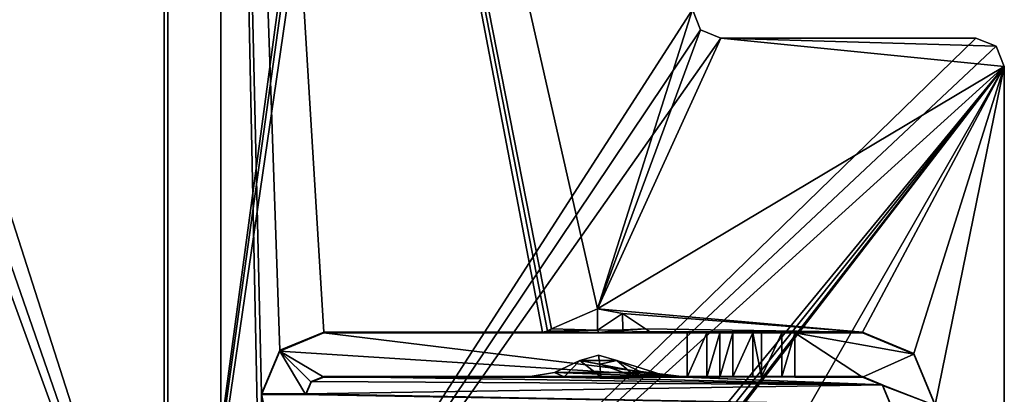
# Model space of a CAD drawing. Header units: millimetres. Extents: x -178 to 178, y -26 to 186.
# Tile 87 of 89: x 148 to 176, y 34 to 45. Entities that reach past the tile are written whole.
import ezdxf

# ---------------------------------------------------------------- set-up
doc = ezdxf.new("R2010")
doc.units = ezdxf.units.MM
doc.header["$LTSCALE"] = 52.148148
for name, color, linetype in [('11', 7, 'CONTINUOUS'), ('15', 7, 'CONTINUOUS'), ('692', 7, 'CONTINUOUS'), ('714', 7, 'CONTINUOUS'), ('715', 7, 'CONTINUOUS'), ('720', 7, 'CONTINUOUS'), ('721', 7, 'CONTINUOUS'), ('723', 7, 'CONTINUOUS'), ('752', 7, 'CONTINUOUS'), ('753', 7, 'CONTINUOUS'), ('754', 7, 'CONTINUOUS'), ('755', 7, 'CONTINUOUS'), ('758', 7, 'CONTINUOUS'), ('759', 7, 'CONTINUOUS'), ('760', 7, 'CONTINUOUS'), ('761', 7, 'CONTINUOUS'), ('762', 7, 'CONTINUOUS'), ('763', 7, 'CONTINUOUS'), ('764', 7, 'CONTINUOUS'), ('765', 7, 'CONTINUOUS'), ('766', 7, 'CONTINUOUS'), ('767', 7, 'CONTINUOUS'), ('771', 7, 'CONTINUOUS'), ('772', 7, 'CONTINUOUS'), ('779', 7, 'CONTINUOUS'), ('780', 7, 'CONTINUOUS'), ('781', 7, 'CONTINUOUS'), ('782', 7, 'CONTINUOUS'), ('783', 7, 'CONTINUOUS'), ('801', 7, 'CONTINUOUS'), ('803', 7, 'CONTINUOUS'), ('804', 7, 'CONTINUOUS'), ('9', 7, 'CONTINUOUS')]:
    doc.layers.add(name, color=color, linetype=linetype)

msp = doc.modelspace()

# ---------------------------------------------------------------- linework, layer by layer
at = {"layer": '11', "linetype": 'CONTINUOUS'}
for points in [[(152, 16.991, -431.006), (152, 84.009, -431.591), (-152, 84.009, -431.591), (152, 16.991, -431.006)], [(152, 16.991, -431.006), (-152, 84.009, -431.591), (-152, 16.991, -431.006), (152, 16.991, -431.006)]]:
    msp.add_3dface(points, dxfattribs=at)
at = {"layer": '15', "linetype": 'CONTINUOUS'}
for points in [[(152, 0, -447), (-152, 0, -447), (152, 84, -447), (152, 0, -447)], [(152, 84, -447), (-152, 0, -447), (-152, 84, -447), (152, 84, -447)]]:
    msp.add_3dface(points, dxfattribs=at)
at = {"layer": '692', "linetype": 'CONTINUOUS'}
for points in [[(152.1, 85.6), (152.1, 21.819), (159, 73), (152.1, 85.6)], [(159, 73), (152.1, 21.819), (159.146, 72.646), (159, 73)], [(159.146, 72.646), (152.1, 21.819), (159.498, 72.5), (159.146, 72.646)], [(152.1, 21.819), (166.9, 44.8), (159.498, 72.5), (152.1, 21.819)], [(167.134, 44.234), (166.9, 44.8), (152.1, 21.819), (167.134, 44.234)], [(167.7, 44), (167.134, 44.234), (152.1, 21.819), (167.7, 44)], [(174.9, 44), (167.7, 44), (152.1, 21.819), (174.9, 44)], [(175.466, 43.766), (174.9, 44), (152.1, 21.819), (175.466, 43.766)], [(175.7, 43.2), (175.466, 43.766), (152.1, 21.819), (175.7, 43.2)], [(175.7, 43.2), (152.1, 21.819), (159.502, 23.5), (175.7, 43.2)], [(152.6, 3), (175.7, 3), (175.7, 43.2), (152.6, 3)], [(152.6, 3), (175.7, 43.2), (159.851, 22.644), (152.6, 3)], [(159.854, 23.354), (175.7, 43.2), (159.502, 23.5), (159.854, 23.354)], [(175.7, 43.2), (160, 23), (159.851, 22.644), (175.7, 43.2)], [(160, 23), (175.7, 43.2), (159.854, 23.354), (160, 23)]]:
    msp.add_3dface(points, dxfattribs=at)
at = {"layer": '714', "linetype": 'CONTINUOUS'}
for points in [[(152.1, 21.819), (152.1, 85.6), (152.1, 85.6, -447), (152.1, 21.819)], [(152.1, 21.819), (152.1, 85.6, -447), (152.1, 21.819, -430.7), (152.1, 21.819)], [(152.1, 85.6, -447), (152.1, 83.2, -447), (152.1, 21.819, -430.7), (152.1, 85.6, -447)], [(152.1, 83.2, -447), (152.1, 21.819, -447), (152.1, 21.819, -430.7), (152.1, 83.2, -447)]]:
    msp.add_3dface(points, dxfattribs=at)
at = {"layer": '715', "linetype": 'CONTINUOUS'}
for points in [[(152.1, 21.819, -447), (152.1, 83.2, -447), (131.5, 22.5, -447), (152.1, 21.819, -447)], [(152.1, 83.2, -447), (131.5, 81.2, -447), (131.5, 22.5, -447), (152.1, 83.2, -447)]]:
    msp.add_3dface(points, dxfattribs=at)
at = {"layer": '720', "linetype": 'CONTINUOUS'}
for points in [[(153.6, 20.5, -447), (153.6, 83.2, -447), (154.75, 27.701, -447), (153.6, 20.5, -447)], [(153.6, 83.2, -447), (166.9, 44.8, -447), (164.228, 36.359, -447), (153.6, 83.2, -447)], [(156.5, 35.695, -447), (153.6, 83.2, -447), (162.668, 35.695, -447), (156.5, 35.695, -447)], [(153.6, 83.2, -447), (156.5, 35.695, -447), (155.266, 35.186, -447), (153.6, 83.2, -447)], [(162.668, 35.695, -447), (153.6, 83.2, -447), (162.813, 35.723, -447), (162.668, 35.695, -447)], [(162.813, 35.723, -447), (153.6, 83.2, -447), (162.922, 35.791, -447), (162.813, 35.723, -447)], [(162.922, 35.791, -447), (153.6, 83.2, -447), (164.228, 36.359, -447), (162.922, 35.791, -447)], [(154.75, 33.955, -447), (153.6, 83.2, -447), (155.266, 35.186, -447), (154.75, 33.955, -447)], [(153.6, 83.2, -447), (154.75, 33.955, -447), (154.75, 27.701, -447), (153.6, 83.2, -447)], [(166.9, 44.8, -447), (167.134, 44.234, -447), (164.228, 36.359, -447), (166.9, 44.8, -447)], [(167.134, 44.234, -447), (167.7, 44, -447), (164.228, 36.359, -447), (167.134, 44.234, -447)], [(167.7, 44, -447), (175.7, 43.2, -447), (164.228, 36.359, -447), (167.7, 44, -447)], [(175.466, 43.766, -447), (175.7, 43.2, -447), (167.7, 44, -447), (175.466, 43.766, -447)], [(174.9, 44, -447), (175.466, 43.766, -447), (167.7, 44, -447), (174.9, 44, -447)], [(164.228, 36.359, -447), (175.7, 43.2, -447), (171.7, 35.695, -447), (164.228, 36.359, -447)], [(171.7, 35.695, -447), (175.7, 43.2, -447), (173.15, 35.095, -447), (171.7, 35.695, -447)], [(173.15, 35.095, -447), (175.7, 43.2, -447), (173.75, 33.645, -447), (173.15, 35.095, -447)], [(175.7, 43.2, -447), (175.7, 3, -447), (173.75, 33.645, -447), (175.7, 43.2, -447)], [(164.927, 36.223, -447), (164.228, 36.359, -447), (171.7, 35.695, -447), (164.927, 36.223, -447)], [(165.578, 35.791, -447), (164.927, 36.223, -447), (171.7, 35.695, -447), (165.578, 35.791, -447)], [(165.687, 35.722, -447), (165.578, 35.791, -447), (171.7, 35.695, -447), (165.687, 35.722, -447)], [(165.833, 35.695, -447), (165.687, 35.722, -447), (171.7, 35.695, -447), (165.833, 35.695, -447)], [(164.252, 35.049, -447), (164.77, 34.901, -447), (163.73, 34.901, -447), (164.252, 35.049, -447)], [(163.73, 34.901, -447), (165.484, 34.562, -447), (163.012, 34.561, -447), (163.73, 34.901, -447)], [(164.77, 34.901, -447), (165.484, 34.562, -447), (163.73, 34.901, -447), (164.77, 34.901, -447)], [(156.5, 34.445, -447), (172.266, 34.211, -447), (156.15, 34.302, -447), (156.5, 34.445, -447)], [(162.299, 34.445, -447), (172.266, 34.211, -447), (156.5, 34.445, -447), (162.299, 34.445, -447)], [(162.321, 34.445, -447), (172.266, 34.211, -447), (162.299, 34.445, -447), (162.321, 34.445, -447)], [(163.012, 34.561, -447), (166.179, 34.445, -447), (162.321, 34.445, -447), (163.012, 34.561, -447)], [(166.179, 34.445, -447), (172.266, 34.211, -447), (162.321, 34.445, -447), (166.179, 34.445, -447)], [(165.484, 34.562, -447), (166.179, 34.445, -447), (163.012, 34.561, -447), (165.484, 34.562, -447)], [(166.201, 34.445, -447), (172.266, 34.211, -447), (166.179, 34.445, -447), (166.201, 34.445, -447)], [(171.7, 34.445, -447), (172.266, 34.211, -447), (166.201, 34.445, -447), (171.7, 34.445, -447)], [(156.15, 34.302, -447), (172.266, 34.211, -447), (156, 33.955, -447), (156.15, 34.302, -447)], [(172.266, 34.211, -447), (172.5, 33.645, -447), (156, 33.955, -447), (172.266, 34.211, -447)], [(156, 33.955, -447), (172.5, 33.645, -447), (154.75, 33.955, -447), (156, 33.955, -447)], [(154.75, 33.955, -447), (172.5, 33.645, -447), (156, 27.701, -447), (154.75, 33.955, -447)], [(154.75, 27.701, -447), (154.75, 33.955, -447), (156, 27.701, -447), (154.75, 27.701, -447)]]:
    msp.add_3dface(points, dxfattribs=at)
at = {"layer": '721', "linetype": 'CONTINUOUS'}
for points in [[(153.6, 20.5, -447), (153.6, 20.5, -451.2), (153.6, 83.2, -451.2), (153.6, 20.5, -447)], [(153.6, 83.2, -447), (153.6, 20.5, -447), (153.6, 83.2, -451.2), (153.6, 83.2, -447)]]:
    msp.add_3dface(points, dxfattribs=at)
at = {"layer": '723', "linetype": 'CONTINUOUS'}
for points in [[(132.086, 82.614, -451.2), (133.5, 83.2, -451.2), (153.6, 20.5, -451.2), (132.086, 82.614, -451.2)], [(153.6, 20.5, -451.2), (133.5, 83.2, -451.2), (153.6, 83.2, -451.2), (153.6, 20.5, -451.2)], [(131.5, 81.2, -451.2), (132.086, 82.614, -451.2), (153.6, 20.5, -451.2), (131.5, 81.2, -451.2)], [(131.5, 22.5, -451.2), (131.5, 81.2, -451.2), (153.6, 20.5, -451.2), (131.5, 22.5, -451.2)]]:
    msp.add_3dface(points, dxfattribs=at)
at = {"layer": '752', "linetype": 'CONTINUOUS'}
for points in [[(175.7, 3), (175.7, 3, -447), (175.7, 43.2), (175.7, 3)], [(175.7, 43.2), (175.7, 3, -447), (175.7, 43.2, -447), (175.7, 43.2)]]:
    msp.add_3dface(points, dxfattribs=at)
at = {"layer": '753', "linetype": 'CONTINUOUS'}
for points in [[(174.9, 44), (175.466, 43.766), (174.9, 44, -447), (174.9, 44)], [(175.466, 43.766), (175.466, 43.766, -447), (174.9, 44, -447), (175.466, 43.766)], [(175.466, 43.766), (175.7, 43.2), (175.466, 43.766, -447), (175.466, 43.766)], [(175.7, 43.2), (175.7, 43.2, -447), (175.466, 43.766, -447), (175.7, 43.2)]]:
    msp.add_3dface(points, dxfattribs=at)
at = {"layer": '754', "linetype": 'CONTINUOUS'}
for points in [[(167.7, 44), (174.9, 44), (174.9, 44, -447), (167.7, 44)], [(167.7, 44), (174.9, 44, -447), (167.7, 44, -447), (167.7, 44)]]:
    msp.add_3dface(points, dxfattribs=at)
at = {"layer": '755', "linetype": 'CONTINUOUS'}
for points in [[(166.9, 44.8), (167.134, 44.234), (166.9, 44.8, -447), (166.9, 44.8)], [(167.134, 44.234), (167.134, 44.234, -447), (166.9, 44.8, -447), (167.134, 44.234)], [(167.134, 44.234), (167.7, 44), (167.134, 44.234, -447), (167.134, 44.234)], [(167.7, 44), (167.7, 44, -447), (167.134, 44.234, -447), (167.7, 44)]]:
    msp.add_3dface(points, dxfattribs=at)
at = {"layer": '758', "linetype": 'CONTINUOUS'}
for points in [[(156.5, 35.695, -447), (162.668, 35.695, -447), (156.5, 35.679, -450.955), (156.5, 35.695, -447)], [(156.5, 35.679, -450.955), (162.668, 35.695, -447), (164.259, 35.692, -447.879), (156.5, 35.679, -450.955)], [(166.75, 35.679, -450.955), (156.5, 35.679, -450.955), (164.259, 35.692, -447.879), (166.75, 35.679, -450.955)], [(165.833, 35.695, -447), (166.75, 35.679, -450.955), (164.259, 35.692, -447.879), (165.833, 35.695, -447)], [(165.833, 35.695, -447), (171.7, 35.695, -447), (168.045, 35.684, -449.876), (165.833, 35.695, -447)], [(166.75, 35.679, -450.955), (165.833, 35.695, -447), (168.045, 35.684, -449.876), (166.75, 35.679, -450.955)], [(167.677, 35.682, -450.33), (166.75, 35.679, -450.955), (168.045, 35.684, -449.876), (167.677, 35.682, -450.33)], [(167.309, 35.68, -450.784), (166.75, 35.679, -450.955), (167.677, 35.682, -450.33), (167.309, 35.68, -450.784)], [(168.045, 35.684, -449.876), (171.7, 35.695, -447), (168.604, 35.684, -449.705), (168.045, 35.684, -449.876)], [(168.604, 35.684, -449.705), (171.7, 35.695, -447), (168.854, 35.684, -449.705), (168.604, 35.684, -449.705)], [(168.854, 35.684, -449.705), (171.7, 35.695, -447), (169.424, 35.684, -449.883), (168.854, 35.684, -449.705)], [(169.424, 35.684, -449.883), (171.7, 35.695, -447), (169.791, 35.682, -450.355), (169.424, 35.684, -449.883)], [(169.791, 35.682, -450.355), (171.7, 35.695, -447), (171.7, 35.682, -450.355), (169.791, 35.682, -450.355)]]:
    msp.add_3dface(points, dxfattribs=at)
at = {"layer": '759', "linetype": 'CONTINUOUS'}
for points in [[(155.266, 35.186, -447), (156.5, 35.695, -447), (155.263, 35.167, -450.953), (155.266, 35.186, -447)], [(156.5, 35.695, -447), (156.5, 35.679, -450.955), (155.263, 35.167, -450.953), (156.5, 35.695, -447)], [(154.75, 33.955, -447), (155.266, 35.186, -447), (154.75, 33.947, -449.098), (154.75, 33.955, -447)], [(154.75, 33.947, -449.098), (155.266, 35.186, -447), (155.263, 35.167, -450.953), (154.75, 33.947, -449.098)], [(154.75, 33.929, -450.948), (154.75, 33.947, -449.098), (155.263, 35.167, -450.953), (154.75, 33.929, -450.948)], [(154.75, 33.937, -449.098), (154.75, 33.947, -449.098), (154.75, 33.929, -450.948), (154.75, 33.937, -449.098)]]:
    msp.add_3dface(points, dxfattribs=at)
at = {"layer": '760', "linetype": 'CONTINUOUS'}
for points in [[(156, 33.955, -447), (154.75, 33.955, -447), (154.75, 33.947, -449.098), (156, 33.955, -447)], [(156, 33.955, -447), (154.75, 33.947, -449.098), (156, 33.947, -449.098), (156, 33.955, -447)]]:
    msp.add_3dface(points, dxfattribs=at)
at = {"layer": '761', "linetype": 'CONTINUOUS'}
for points in [[(156.5, 34.445, -447), (156.15, 34.302, -447), (156.5, 34.429, -450.95), (156.5, 34.445, -447)], [(156.15, 34.302, -447), (156, 33.955, -447), (156.146, 34.283, -450.949), (156.15, 34.302, -447)], [(156, 33.955, -447), (156, 33.947, -449.098), (156.146, 34.283, -450.949), (156, 33.955, -447)], [(156, 33.929, -450.948), (156.146, 34.283, -450.949), (156, 33.937, -449.098), (156, 33.929, -450.948)], [(156, 33.937, -449.098), (156.146, 34.283, -450.949), (156, 33.947, -449.098), (156, 33.937, -449.098)], [(156.5, 34.429, -450.95), (156.15, 34.302, -447), (156.146, 34.283, -450.949), (156.5, 34.429, -450.95)]]:
    msp.add_3dface(points, dxfattribs=at)
at = {"layer": '762', "linetype": 'CONTINUOUS'}
for points in [[(162.299, 34.445, -447), (156.5, 34.445, -447), (162.305, 34.445, -447.01), (162.299, 34.445, -447)], [(156.5, 34.445, -447), (156.5, 34.429, -450.95), (166.75, 34.429, -450.95), (156.5, 34.445, -447)], [(162.305, 34.445, -447.01), (156.5, 34.445, -447), (163.279, 34.441, -447.988), (162.305, 34.445, -447.01)], [(163.279, 34.441, -447.988), (156.5, 34.445, -447), (166.75, 34.429, -450.95), (163.279, 34.441, -447.988)], [(166.195, 34.445, -447.01), (165.306, 34.442, -447.935), (166.75, 34.429, -450.95), (166.195, 34.445, -447.01)], [(166.201, 34.445, -447), (166.195, 34.445, -447.01), (166.75, 34.429, -450.95), (166.201, 34.445, -447)], [(171.7, 34.445, -447), (166.201, 34.445, -447), (171.7, 34.432, -450.35), (171.7, 34.445, -447)], [(171.7, 34.432, -450.35), (166.201, 34.445, -447), (169.424, 34.434, -449.878), (171.7, 34.432, -450.35)], [(169.424, 34.434, -449.878), (166.201, 34.445, -447), (168.854, 34.434, -449.7), (169.424, 34.434, -449.878)], [(168.854, 34.434, -449.7), (166.201, 34.445, -447), (168.604, 34.434, -449.7), (168.854, 34.434, -449.7)], [(168.604, 34.434, -449.7), (166.201, 34.445, -447), (168.045, 34.434, -449.87), (168.604, 34.434, -449.7)], [(168.045, 34.434, -449.87), (166.201, 34.445, -447), (167.677, 34.432, -450.325), (168.045, 34.434, -449.87)], [(167.677, 34.432, -450.325), (166.201, 34.445, -447), (167.309, 34.43, -450.779), (167.677, 34.432, -450.325)], [(167.309, 34.43, -450.779), (166.201, 34.445, -447), (166.75, 34.429, -450.95), (167.309, 34.43, -450.779)], [(164.321, 34.44, -448.262), (163.279, 34.441, -447.988), (166.75, 34.429, -450.95), (164.321, 34.44, -448.262)], [(165.306, 34.442, -447.935), (164.321, 34.44, -448.262), (166.75, 34.429, -450.95), (165.306, 34.442, -447.935)], [(169.791, 34.432, -450.35), (171.7, 34.432, -450.35), (169.424, 34.434, -449.878), (169.791, 34.432, -450.35)]]:
    msp.add_3dface(points, dxfattribs=at)
at = {"layer": '763', "linetype": 'CONTINUOUS'}
msp.add_3dface([(162.299, 34.445, -447), (162.305, 34.445, -447.01), (162.321, 34.445, -447), (162.299, 34.445, -447)], dxfattribs=at)
at = {"layer": '764', "linetype": 'CONTINUOUS'}
for points in [[(163.73, 34.901, -447), (163.012, 34.561, -447), (163.279, 34.441, -447.988), (163.73, 34.901, -447)], [(163.73, 34.901, -447), (163.279, 34.441, -447.988), (164.321, 34.44, -448.262), (163.73, 34.901, -447)], [(163.73, 34.901, -447), (164.321, 34.44, -448.262), (164.29, 34.796, -447.298), (163.73, 34.901, -447)], [(165.306, 34.442, -447.935), (164.77, 34.901, -447), (164.29, 34.796, -447.298), (165.306, 34.442, -447.935)], [(164.321, 34.44, -448.262), (165.306, 34.442, -447.935), (164.29, 34.796, -447.298), (164.321, 34.44, -448.262)], [(165.484, 34.562, -447), (164.77, 34.901, -447), (166.195, 34.445, -447.01), (165.484, 34.562, -447)], [(164.77, 34.901, -447), (165.306, 34.442, -447.935), (166.195, 34.445, -447.01), (164.77, 34.901, -447)], [(162.305, 34.445, -447.01), (163.279, 34.441, -447.988), (162.321, 34.445, -447), (162.305, 34.445, -447.01)], [(163.012, 34.561, -447), (162.321, 34.445, -447), (163.279, 34.441, -447.988), (163.012, 34.561, -447)], [(166.179, 34.445, -447), (165.484, 34.562, -447), (166.195, 34.445, -447.01), (166.179, 34.445, -447)]]:
    msp.add_3dface(points, dxfattribs=at)
at = {"layer": '765', "linetype": 'CONTINUOUS'}
for points in [[(164.252, 35.049, -447), (163.73, 34.901, -447), (164.29, 34.796, -447.298), (164.252, 35.049, -447)], [(164.77, 34.901, -447), (164.252, 35.049, -447), (164.29, 34.796, -447.298), (164.77, 34.901, -447)]]:
    msp.add_3dface(points, dxfattribs=at)
at = {"layer": '766', "linetype": 'CONTINUOUS'}
msp.add_3dface([(166.201, 34.445, -447), (166.179, 34.445, -447), (166.195, 34.445, -447.01), (166.201, 34.445, -447)], dxfattribs=at)
at = {"layer": '767', "linetype": 'CONTINUOUS'}
for points in [[(172.266, 34.211, -447), (171.7, 34.445, -447), (172.266, 34.197, -450.349), (172.266, 34.211, -447)], [(171.7, 34.445, -447), (171.7, 34.432, -450.35), (172.266, 34.197, -450.349), (171.7, 34.445, -447)], [(172.5, 33.645, -447), (172.266, 34.211, -447), (172.5, 33.632, -450.346), (172.5, 33.645, -447)], [(172.5, 33.632, -450.346), (172.266, 34.211, -447), (172.266, 34.197, -450.349), (172.5, 33.632, -450.346)]]:
    msp.add_3dface(points, dxfattribs=at)
at = {"layer": '771', "linetype": 'CONTINUOUS'}
for points in [[(171.7, 35.695, -447), (173.15, 35.095, -447), (171.7, 35.682, -450.355), (171.7, 35.695, -447)], [(171.7, 35.682, -450.355), (173.15, 35.095, -447), (173.15, 35.081, -450.352), (171.7, 35.682, -450.355)], [(173.15, 35.095, -447), (173.75, 33.645, -447), (173.15, 35.081, -450.352), (173.15, 35.095, -447)], [(173.75, 33.645, -447), (173.75, 33.632, -450.346), (173.15, 35.081, -450.352), (173.75, 33.645, -447)]]:
    msp.add_3dface(points, dxfattribs=at)
at = {"layer": '772', "linetype": 'CONTINUOUS'}
for points in [[(169.791, 35.682, -450.355), (171.7, 35.682, -450.355), (173.15, 35.081, -450.352), (169.791, 35.682, -450.355)], [(169.791, 35.682, -450.355), (171.7, 34.432, -450.35), (169.791, 34.432, -450.35), (169.791, 35.682, -450.355)], [(171.7, 34.432, -450.35), (169.791, 35.682, -450.355), (173.15, 35.081, -450.352), (171.7, 34.432, -450.35)], [(173.75, 33.632, -450.346), (171.7, 34.432, -450.35), (173.15, 35.081, -450.352), (173.75, 33.632, -450.346)], [(172.266, 34.197, -450.349), (171.7, 34.432, -450.35), (173.75, 33.632, -450.346), (172.266, 34.197, -450.349)], [(172.5, 33.632, -450.346), (172.266, 34.197, -450.349), (173.75, 33.632, -450.346), (172.5, 33.632, -450.346)]]:
    msp.add_3dface(points, dxfattribs=at)
at = {"layer": '779', "linetype": 'CONTINUOUS'}
for points in [[(168.854, 35.684, -449.705), (169.424, 35.684, -449.883), (168.854, 34.434, -449.7), (168.854, 35.684, -449.705)], [(169.424, 35.684, -449.883), (169.424, 34.434, -449.878), (168.854, 34.434, -449.7), (169.424, 35.684, -449.883)], [(169.424, 35.684, -449.883), (169.791, 35.682, -450.355), (169.424, 34.434, -449.878), (169.424, 35.684, -449.883)], [(169.791, 35.682, -450.355), (169.791, 34.432, -450.35), (169.424, 34.434, -449.878), (169.791, 35.682, -450.355)]]:
    msp.add_3dface(points, dxfattribs=at)
at = {"layer": '780', "linetype": 'CONTINUOUS'}
for points in [[(168.604, 35.684, -449.705), (168.854, 35.684, -449.705), (168.854, 34.434, -449.7), (168.604, 35.684, -449.705)], [(168.604, 35.684, -449.705), (168.854, 34.434, -449.7), (168.604, 34.434, -449.7), (168.604, 35.684, -449.705)]]:
    msp.add_3dface(points, dxfattribs=at)
at = {"layer": '781', "linetype": 'CONTINUOUS'}
for points in [[(167.677, 35.682, -450.33), (168.045, 35.684, -449.876), (167.677, 34.432, -450.325), (167.677, 35.682, -450.33)], [(168.045, 35.684, -449.876), (168.045, 34.434, -449.87), (167.677, 34.432, -450.325), (168.045, 35.684, -449.876)], [(168.045, 35.684, -449.876), (168.604, 35.684, -449.705), (168.045, 34.434, -449.87), (168.045, 35.684, -449.876)], [(168.604, 35.684, -449.705), (168.604, 34.434, -449.7), (168.045, 34.434, -449.87), (168.604, 35.684, -449.705)]]:
    msp.add_3dface(points, dxfattribs=at)
at = {"layer": '782', "linetype": 'CONTINUOUS'}
for points in [[(166.75, 35.679, -450.955), (167.309, 35.68, -450.784), (166.75, 34.429, -450.95), (166.75, 35.679, -450.955)], [(167.309, 35.68, -450.784), (167.309, 34.43, -450.779), (166.75, 34.429, -450.95), (167.309, 35.68, -450.784)], [(167.309, 35.68, -450.784), (167.677, 35.682, -450.33), (167.309, 34.43, -450.779), (167.309, 35.68, -450.784)], [(167.677, 35.682, -450.33), (167.677, 34.432, -450.325), (167.309, 34.43, -450.779), (167.677, 35.682, -450.33)]]:
    msp.add_3dface(points, dxfattribs=at)
at = {"layer": '783', "linetype": 'CONTINUOUS'}
for points in [[(155.263, 35.167, -450.953), (156.5, 35.679, -450.955), (166.75, 34.429, -450.95), (155.263, 35.167, -450.953)], [(156.5, 35.679, -450.955), (166.75, 35.679, -450.955), (166.75, 34.429, -450.95), (156.5, 35.679, -450.955)], [(154.75, 33.929, -450.948), (155.263, 35.167, -450.953), (156, 33.929, -450.948), (154.75, 33.929, -450.948)], [(155.263, 35.167, -450.953), (156.5, 34.429, -450.95), (156.146, 34.283, -450.949), (155.263, 35.167, -450.953)], [(156.5, 34.429, -450.95), (155.263, 35.167, -450.953), (166.75, 34.429, -450.95), (156.5, 34.429, -450.95)], [(155.263, 35.167, -450.953), (156.146, 34.283, -450.949), (156, 33.929, -450.948), (155.263, 35.167, -450.953)]]:
    msp.add_3dface(points, dxfattribs=at)
at = {"layer": '801', "linetype": 'CONTINUOUS'}
for points in [[(154.75, 33.947, -449.098), (156, 33.937, -449.098), (156, 33.947, -449.098), (154.75, 33.947, -449.098)], [(154.75, 33.947, -449.098), (154.75, 33.937, -449.098), (156, 33.937, -449.098), (154.75, 33.947, -449.098)]]:
    msp.add_3dface(points, dxfattribs=at)
at = {"layer": '803', "linetype": 'CONTINUOUS'}
for points in [[(162.668, 35.695, -447), (162.813, 35.723, -447), (164.22, 35.751, -447.718), (162.668, 35.695, -447)], [(164.259, 35.692, -447.879), (162.668, 35.695, -447), (164.22, 35.751, -447.718), (164.259, 35.692, -447.879)], [(162.813, 35.723, -447), (162.922, 35.791, -447), (164.22, 35.751, -447.718), (162.813, 35.723, -447)], [(164.934, 35.76, -447.543), (164.259, 35.692, -447.879), (164.22, 35.751, -447.718), (164.934, 35.76, -447.543)], [(165.578, 35.791, -447), (165.687, 35.722, -447), (164.259, 35.692, -447.879), (165.578, 35.791, -447)], [(165.578, 35.791, -447), (164.259, 35.692, -447.879), (164.934, 35.76, -447.543), (165.578, 35.791, -447)], [(165.687, 35.722, -447), (165.833, 35.695, -447), (164.259, 35.692, -447.879), (165.687, 35.722, -447)]]:
    msp.add_3dface(points, dxfattribs=at)
at = {"layer": '804', "linetype": 'CONTINUOUS'}
for points in [[(162.922, 35.791, -447), (164.228, 36.359, -447), (164.22, 35.751, -447.718), (162.922, 35.791, -447)], [(164.228, 36.359, -447), (164.927, 36.223, -447), (164.22, 35.751, -447.718), (164.228, 36.359, -447)], [(164.927, 36.223, -447), (164.934, 35.76, -447.543), (164.22, 35.751, -447.718), (164.927, 36.223, -447)], [(164.927, 36.223, -447), (165.578, 35.791, -447), (164.934, 35.76, -447.543), (164.927, 36.223, -447)]]:
    msp.add_3dface(points, dxfattribs=at)
at = {"layer": '9', "linetype": 'CONTINUOUS'}
for points in [[(152, 84.71, -431.887), (152, 0, -447), (152, 85, -432.591), (152, 84.71, -431.887)], [(152, 85, -432.591), (152, 0, -447), (152, 85, -446), (152, 85, -432.591)], [(152, 85, -446), (152, 0, -447), (152, 84.707, -446.707), (152, 85, -446)], [(152, 84.009, -431.591), (152, 0, -447), (152, 84.71, -431.887), (152, 84.009, -431.591)], [(152, 84.707, -446.707), (152, 0, -447), (152, 84, -447), (152, 84.707, -446.707)], [(152, 0, -447), (152, 84.009, -431.591), (152, 16.991, -431.006), (152, 0, -447)]]:
    msp.add_3dface(points, dxfattribs=at)

doc.saveas('drawing.dxf')
